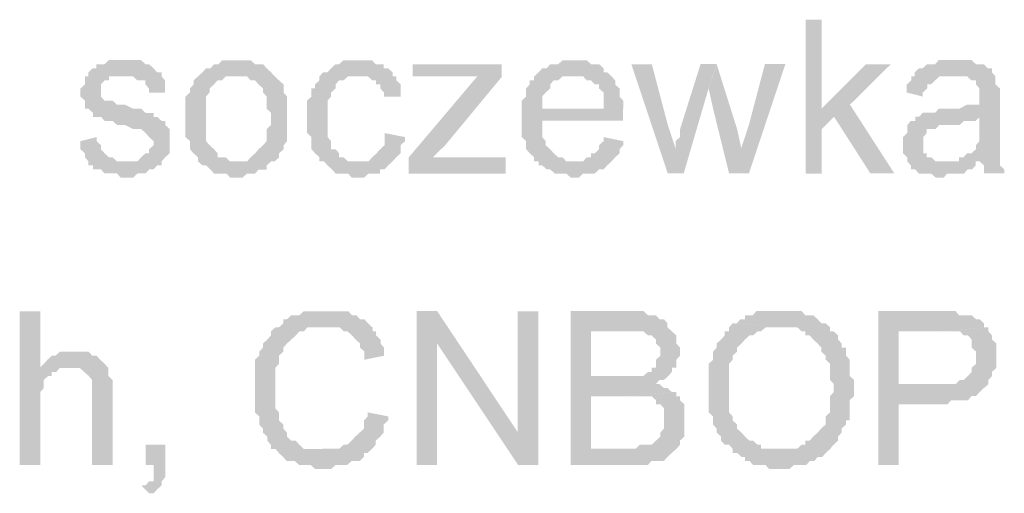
# Model space of a CAD drawing. Header units: millimetres. Extents: x -523 to 1404227, y -783705 to 1038705.
# Tile 166 of 256: x 405682 to 406710, y 235640 to 236135. Entities that reach past the tile are written whole.
import ezdxf

# ---------------------------------------------------------------- set-up
doc = ezdxf.new("R2010")
doc.units = ezdxf.units.MM
doc.linetypes.add('ACAD_ISO08W100', pattern=[36, 24, -3, 6, -3])
doc.layers.add('!!ELEKTRYKA', color=7, linetype='Continuous')

msp = doc.modelspace()

# ---------------------------------------------------------------- hatches: boundary and pattern name
at = {"layer": '!!ELEKTRYKA', "linetype": 'ACAD_ISO08W100'}
for points in [[(406519.59, 236135.46), (406502.9, 236135.46), (406502.9, 235974.55), (406519.59, 235974.55), (406519.59, 236021.17), (406532.56, 236033.87), (406519.59, 236042.31)], [(405787.04, 236093.15), (405787.04, 236093.15), (405778.66, 236093.15), (405774.93, 236093.15), (405770.27, 236088.87), (405770.27, 236088.87), (405766.55, 236088.87), (405761.89, 236088.87), (405761.89, 236084.68), (405758.16, 236084.68), (405753.51, 236080.39), (405753.51, 236076.2), (405791.7, 236076.2), (405791.7, 236076.2), (405795.42, 236076.2), (405800.08, 236076.2), (405804.74, 236071.91), (405808.47, 236071.91), (405813.12, 236071.91), (405813.12, 236067.72), (405816.85, 236063.44), (405816.85, 236059.25), (405833.62, 236059.25), (405833.62, 236063.44), (405833.62, 236067.72), (405833.62, 236071.91), (405829.89, 236076.2), (405829.89, 236080.39), (405829.89, 236080.39), (405825.23, 236080.39), (405821.51, 236084.68), (405816.85, 236088.87), (405813.12, 236088.87), (405813.12, 236088.87), (405808.47, 236093.15), (405804.74, 236093.15), (405800.08, 236093.15), (405795.42, 236093.15)], [(405909.94, 236093.05), (405901.56, 236093.05), (405897.84, 236093.05), (405893.19, 236093.05), (405889.46, 236088.86), (405884.81, 236088.86), (405884.81, 236088.86), (405881.09, 236084.67), (405876.43, 236084.67), (405872.71, 236080.39), (405872.71, 236080.39), (405868.05, 236076.2), (405909.94, 236076.2), (405909.94, 236076.2), (405914.6, 236076.2), (405919.25, 236076.2), (405922.97, 236071.92), (405927.63, 236071.92), (405931.35, 236067.73), (405931.35, 236067.73), (405936, 236063.45), (405936, 236059.26), (405939.73, 236054.98), (405939.73, 236050.79), (405939.73, 236046.51), (405939.73, 236042.32), (405944.38, 236038.04), (405944.38, 236033.85), (405944.38, 236033.85), (405944.38, 236025.38), (405939.73, 236021.1), (405939.73, 236016.91), (405939.73, 236012.63), (405939.73, 236008.44), (405936, 236004.16), (405936, 236004.16), (405931.35, 235999.97), (405931.35, 235999.97), (405927.63, 235995.69), (405922.97, 235991.5), (405922.97, 235991.5), (405919.25, 235987.22), (405914.6, 235987.22), (405909.94, 235987.22), (405868.05, 235987.22), (405872.71, 235983.03), (405876.43, 235983.03), (405881.09, 235978.75), (405881.09, 235978.75), (405884.81, 235974.56), (405889.46, 235974.56), (405893.19, 235974.56), (405897.84, 235974.56), (405901.56, 235970.37), (405909.94, 235970.37), (405909.94, 235970.37), (405914.6, 235970.37), (405919.25, 235974.56), (405922.97, 235974.56), (405927.63, 235974.56), (405931.35, 235978.75), (405936, 235978.75), (405939.73, 235978.75), (405939.73, 235983.03), (405944.38, 235987.22), (405948.1, 235987.22), (405952.76, 235991.5), (405952.76, 235995.69), (405957.41, 235999.97), (405957.41, 235999.97), (405957.41, 236004.16), (405961.14, 236008.44), (405961.14, 236008.44), (405961.14, 236012.63), (405961.14, 236016.91), (405961.14, 236025.38), (405961.14, 236029.57), (405961.14, 236033.85), (405961.14, 236038.04), (405961.14, 236042.32), (405961.14, 236046.51), (405961.14, 236050.79), (405961.14, 236054.98), (405957.41, 236059.26), (405957.41, 236063.45), (405957.41, 236067.73), (405952.76, 236071.92), (405948.1, 236076.2), (405948.1, 236076.2), (405944.38, 236080.39), (405939.73, 236084.67), (405939.73, 236084.67), (405936, 236088.86), (405931.35, 236088.86), (405927.63, 236088.86), (405922.97, 236093.05), (405919.25, 236093.05), (405914.6, 236093.05)], [(406036.79, 236093.08), (406033.07, 236093.08), (406028.42, 236093.08), (406024.7, 236093.08), (406020.05, 236093.08), (406015.4, 236088.9), (406011.68, 236088.9), (406007.03, 236084.62), (406007.03, 236084.62), (406003.31, 236080.44), (405998.66, 236080.44), (405994.93, 236076.16), (405994.93, 236071.97), (405990.28, 236067.69), (405990.28, 236063.51), (405986.56, 236063.51), (405986.56, 236059.23), (405986.56, 236055.04), (405981.91, 236050.76), (405981.91, 236046.58), (405981.91, 236042.3), (405981.91, 236038.12), (405981.91, 236033.84), (405981.91, 236025.37), (405981.91, 236021.19), (405981.91, 236016.91), (405986.56, 236012.72), (405986.56, 236008.44), (405986.56, 236004.26), (405986.56, 235999.98), (405990.28, 235995.8), (405990.28, 235995.8), (405994.93, 235991.52), (405994.93, 235987.33), (406033.07, 235987.33), (406033.07, 235987.33), (406028.42, 235987.33), (406024.7, 235987.33), (406020.05, 235991.52), (406015.4, 235991.52), (406015.4, 235995.8), (406011.68, 235999.98), (406011.68, 235999.98), (406007.03, 235999.98), (406007.03, 236004.26), (406007.03, 236008.44), (406003.31, 236012.72), (406003.31, 236016.91), (406003.31, 236021.19), (406003.31, 236025.37), (406003.31, 236033.84), (406003.31, 236033.84), (406003.31, 236038.12), (406003.31, 236042.3), (406003.31, 236046.58), (406003.31, 236050.76), (406007.03, 236055.04), (406007.03, 236059.23), (406011.68, 236063.51), (406011.68, 236067.69), (406011.68, 236067.69), (406015.4, 236071.97), (406020.05, 236071.97), (406024.7, 236076.16), (406028.42, 236076.16), (406033.07, 236076.16), (406036.79, 236076.16), (406071.2, 236076.16), (406071.2, 236080.44), (406066.55, 236084.62), (406061.9, 236084.62), (406061.9, 236088.9), (406058.18, 236088.9), (406053.53, 236088.9), (406049.81, 236093.08), (406045.16, 236093.08), (406041.44, 236093.08)], [(406185.26, 236088.83), (406092.32, 236088.83), (406092.32, 236076.19), (406138.79, 236076.19), (406143.44, 236076.19), (406147.16, 236076.19), (406151.8, 236076.19), (406155.52, 236076.19), (406160.17, 236076.19), (406185.26, 236076.19)], [(406262.01, 236093.07), (406257.37, 236093.07), (406252.72, 236093.07), (406249.01, 236093.07), (406244.36, 236088.89), (406240.65, 236088.89), (406236.01, 236088.89), (406232.29, 236084.62), (406227.65, 236084.62), (406223.93, 236080.44), (406219.29, 236076.16), (406262.01, 236076.16), (406262.01, 236076.16), (406265.72, 236076.16), (406270.37, 236076.16), (406274.08, 236071.89), (406278.72, 236071.89), (406282.44, 236067.71), (406287.08, 236067.71), (406287.08, 236063.44), (406287.08, 236063.44), (406291.73, 236059.26), (406291.73, 236054.99), (406291.73, 236050.81), (406291.73, 236042.27), (406227.65, 236042.27), (406312.16, 236042.27), (406312.16, 236046.54), (406312.16, 236050.81), (406308.44, 236054.99), (406308.44, 236059.26), (406308.44, 236063.44), (406303.8, 236067.71), (406303.8, 236071.89), (406300.08, 236076.16), (406300.08, 236076.16), (406295.44, 236080.44), (406291.73, 236080.44), (406291.73, 236084.62), (406287.08, 236088.89), (406282.44, 236088.89), (406278.72, 236088.89), (406274.08, 236093.07), (406270.37, 236093.07), (406265.72, 236093.07)], [(406342.07, 236088.87), (406320.73, 236088.87), (406358.78, 235974.54), (406367.13, 235999.97), (406358.78, 236025.4)], [(406409.71, 236088.93), (406393.01, 236088.93), (406371.67, 236021.2), (406371.67, 236016.93), (406371.67, 236012.67), (406367.03, 236008.49), (406367.03, 236004.22), (406367.03, 235999.96), (406367.03, 235999.96), (406358.68, 235974.63), (406375.38, 235974.63), (406401.36, 236063.51)], [(406409.81, 236088.87), (406401.46, 236063.46), (406406.1, 236042.31), (406422.8, 235974.6), (406435.78, 235999.92), (406431.15, 236021.16)], [(406481.52, 236088.94), (406460.19, 236088.94), (406443.5, 236025.41), (406435.15, 236000), (406422.17, 235974.59), (406443.5, 235974.59)], [(406591.75, 236088.88), (406565.8, 236088.88), (406519.46, 236042.35), (406532.44, 236033.91), (406570.44, 235974.6), (406595.46, 235974.6), (406549.12, 236046.61)], [(406659.37, 236093.15), (406654.73, 236093.15), (406651.03, 236093.15), (406646.4, 236093.15), (406641.77, 236093.15), (406638.06, 236088.89), (406633.43, 236088.89), (406629.73, 236088.89), (406625.1, 236084.72), (406621.39, 236084.72), (406616.76, 236080.46), (406616.76, 236076.2), (406654.73, 236076.2), (406659.37, 236076.2), (406663.07, 236076.2), (406667.7, 236076.2), (406671.41, 236076.2), (406676.04, 236071.94), (406680.67, 236071.94), (406680.67, 236067.77), (406680.67, 236067.77), (406684.37, 236063.51), (406684.37, 236059.25), (406684.37, 236055.08), (406684.37, 236055.08), (406684.37, 236046.56), (406680.67, 236046.56), (406676.04, 236046.56), (406676.04, 236046.56), (406671.41, 236046.56), (406663.07, 236042.3), (406659.37, 236042.3), (406654.73, 236042.3), (406651.03, 236042.3), (406641.77, 236042.3), (406638.06, 236038.13), (406633.43, 236038.13), (406633.43, 236038.13), (406629.73, 236038.13), (406625.1, 236038.13), (406621.39, 236033.87), (406684.37, 236033.87), (406684.37, 236025.44), (406684.37, 236021.18), (406684.37, 236016.92), (406684.37, 236012.75), (406684.37, 236008.49), (406680.67, 236004.23), (406680.67, 236004.23), (406680.67, 235999.97), (406676.04, 235995.81), (406671.41, 235995.81), (406667.7, 235991.54), (406663.07, 235991.54), (406663.07, 235987.28), (406684.37, 235987.28), (406684.37, 235987.28), (406689, 235983.12), (406689, 235978.86), (406689, 235974.59), (406710.31, 235974.59), (406710.31, 235974.59), (406710.31, 235978.86), (406705.68, 235983.12), (406705.68, 235987.28), (406705.68, 235991.54), (406705.68, 235991.54), (406705.68, 235995.81), (406705.68, 235999.97), (406705.68, 236004.23), (406705.68, 236008.49), (406705.68, 236016.92), (406705.68, 236021.18), (406705.68, 236050.82), (406705.68, 236050.82), (406705.68, 236055.08), (406705.68, 236059.25), (406705.68, 236063.51), (406701.05, 236067.77), (406701.05, 236067.77), (406701.05, 236071.94), (406701.05, 236076.2), (406697.34, 236080.46), (406697.34, 236084.72), (406692.71, 236084.72), (406689, 236088.89), (406684.37, 236088.89), (406680.67, 236088.89), (406676.04, 236093.15), (406671.41, 236093.15), (406667.7, 236093.15), (406663.07, 236093.15)], [(405753.61, 236076.13), (405749.88, 236076.13), (405749.88, 236071.93), (405749.88, 236067.74), (405745.23, 236063.46), (405745.23, 236059.26), (405745.23, 236054.98), (405749.88, 236050.79), (405749.88, 236046.5), (405749.88, 236042.31), (405753.61, 236042.31), (405758.27, 236038.02), (405758.27, 236033.83), (405761.99, 236033.83), (405761.99, 236033.83), (405766.65, 236033.83), (405770.38, 236029.64), (405775.04, 236029.64), (405778.76, 236029.64), (405783.42, 236025.36), (405787.15, 236025.36), (405791.8, 236025.36), (405800.19, 236021.16), (405804.85, 236021.16), (405808.57, 236021.16), (405813.23, 236016.88), (405813.23, 236016.88), (405816.96, 236012.69), (405816.96, 236012.69), (405821.61, 236008.4), (405821.61, 236004.21), (405816.96, 235999.92), (405816.96, 235995.73), (405813.23, 235995.73), (405808.57, 235991.54), (405808.57, 235991.54), (405804.85, 235987.25), (405800.19, 235987.25), (405791.8, 235987.25), (405753.61, 235987.25), (405753.61, 235983.06), (405758.27, 235983.06), (405758.27, 235978.78), (405761.99, 235978.78), (405766.65, 235978.78), (405770.38, 235974.59), (405775.04, 235974.59), (405778.76, 235974.59), (405783.42, 235974.59), (405787.15, 235970.3), (405791.8, 235970.3), (405796.46, 235970.3), (405800.19, 235970.3), (405804.85, 235974.59), (405808.57, 235974.59), (405813.23, 235974.59), (405816.96, 235978.78), (405821.61, 235978.78), (405825.34, 235983.06), (405830, 235983.06), (405830, 235987.25), (405833.72, 235991.54), (405833.72, 235991.54), (405838.38, 235995.73), (405838.38, 235999.92), (405838.38, 236004.21), (405838.38, 236008.4), (405838.38, 236008.4), (405838.38, 236012.69), (405838.38, 236016.88), (405838.38, 236021.16), (405833.72, 236025.36), (405833.72, 236029.64), (405830, 236029.64), (405825.34, 236033.83), (405821.61, 236033.83), (405821.61, 236038.02), (405816.96, 236038.02), (405813.23, 236038.02), (405808.57, 236042.31), (405804.85, 236042.31), (405800.19, 236042.31), (405791.8, 236046.5), (405791.8, 236046.5), (405787.15, 236046.5), (405783.42, 236046.5), (405778.76, 236050.79), (405775.04, 236050.79), (405775.04, 236050.79), (405770.38, 236050.79), (405766.65, 236054.98), (405766.65, 236059.26), (405766.65, 236063.46), (405766.65, 236063.46), (405766.65, 236067.74), (405770.38, 236071.93), (405775.04, 236071.93), (405775.04, 236076.13), (405778.76, 236076.13), (405783.42, 236076.13), (405791.8, 236076.13)], [(405867.98, 236076.15), (405867.98, 236076.15), (405863.32, 236071.96), (405863.32, 236067.77), (405859.6, 236063.49), (405859.6, 236059.3), (405854.94, 236055.02), (405854.94, 236050.83), (405854.94, 236046.55), (405854.94, 236042.36), (405854.94, 236038.08), (405854.94, 236033.89), (405854.94, 236033.89), (405854.94, 236025.42), (405854.94, 236021.14), (405854.94, 236016.95), (405854.94, 236012.67), (405859.6, 236008.48), (405859.6, 236004.19), (405859.6, 236000), (405863.32, 235995.72), (405863.32, 235995.72), (405867.98, 235991.53), (405867.98, 235987.25), (405909.87, 235987.25), (405906.14, 235987.25), (405901.49, 235987.25), (405896.83, 235991.53), (405893.11, 235991.53), (405888.46, 235991.53), (405888.46, 235995.72), (405884.73, 236000), (405884.73, 236000), (405880.08, 236004.19), (405880.08, 236004.19), (405876.35, 236008.48), (405876.35, 236012.67), (405876.35, 236016.95), (405876.35, 236021.14), (405876.35, 236025.42), (405876.35, 236033.89), (405876.35, 236033.89), (405876.35, 236038.08), (405876.35, 236042.36), (405876.35, 236046.55), (405876.35, 236050.83), (405876.35, 236055.02), (405880.08, 236059.3), (405880.08, 236063.49), (405884.73, 236067.77), (405884.73, 236067.77), (405888.46, 236071.96), (405893.11, 236071.96), (405896.83, 236076.15), (405901.49, 236076.15), (405906.14, 236076.15), (405909.87, 236076.15)], [(406070.59, 236076.22), (406037.12, 236076.22), (406037.12, 236076.22), (406041.77, 236076.22), (406045.49, 236076.22), (406050.13, 236071.95), (406053.85, 236071.95), (406053.85, 236067.76), (406058.5, 236067.76), (406058.5, 236063.48), (406062.22, 236059.21), (406062.22, 236055.02), (406079.89, 236055.02), (406079.89, 236059.21), (406079.89, 236063.48), (406079.89, 236067.76), (406075.24, 236071.95), (406075.24, 236076.22)], [(406185.77, 236076.16), (406159.75, 236076.16), (406088.18, 235991.48), (406088.18, 235974.57), (406113.28, 235991.48), (406126.29, 236004.22)], [(406219.18, 236076.21), (406219.18, 236076.21), (406219.18, 236071.94), (406214.54, 236071.94), (406214.54, 236067.76), (406210.82, 236063.49), (406210.82, 236059.31), (406210.82, 236055.04), (406206.18, 236050.76), (406206.18, 236046.58), (406206.18, 236042.31), (406206.18, 236038.13), (406206.18, 236029.68), (406206.18, 236025.41), (406206.18, 236021.14), (406206.18, 236016.96), (406206.18, 236012.69), (406210.82, 236008.51), (406210.82, 236004.23), (406210.82, 235999.96), (406214.54, 235995.78), (406214.54, 235995.78), (406219.18, 235991.51), (406219.18, 235987.33), (406260.98, 235987.33), (406260.98, 235987.33), (406257.26, 235987.33), (406252.62, 235987.33), (406248.9, 235991.51), (406244.26, 235991.51), (406239.61, 235995.78), (406235.9, 235999.96), (406235.9, 235999.96), (406235.9, 235999.96), (406231.26, 236004.23), (406231.26, 236008.51), (406227.54, 236012.69), (406227.54, 236016.96), (406227.54, 236021.14), (406227.54, 236029.68), (406312.06, 236029.68), (406312.06, 236029.68), (406312.06, 236033.86), (406312.06, 236038.13), (406312.06, 236042.31), (406227.54, 236042.31), (406227.54, 236042.31), (406227.54, 236050.76), (406227.54, 236055.04), (406231.26, 236059.31), (406231.26, 236059.31), (406235.9, 236063.49), (406235.9, 236067.76), (406239.61, 236071.94), (406244.26, 236071.94), (406248.9, 236076.21), (406252.62, 236076.21), (406257.26, 236076.21), (406260.98, 236076.21)], [(406616.82, 236076.23), (406613.11, 236076.23), (406613.11, 236071.97), (406608.48, 236067.71), (406608.48, 236063.54), (406608.48, 236059.28), (406625.15, 236055.02), (406625.15, 236059.28), (406629.78, 236063.54), (406629.78, 236067.71), (406633.49, 236067.71), (406638.12, 236071.97), (406638.12, 236071.97), (406642.75, 236076.23), (406646.46, 236076.23), (406651.09, 236076.23), (406654.79, 236076.23)], [(406621.01, 236033.86), (406617.31, 236033.86), (406617.31, 236029.6), (406612.68, 236029.6), (406608.97, 236025.34), (406608.97, 236021.17), (406608.97, 236016.91), (406604.34, 236012.65), (406604.34, 236008.48), (406604.34, 236004.22), (406604.34, 236004.22), (406604.34, 235999.96), (406604.34, 235995.79), (406608.97, 235991.53), (406608.97, 235987.27), (406612.68, 235983.01), (406612.68, 235983.01), (406612.68, 235978.84), (406617.31, 235978.84), (406621.01, 235974.58), (406625.64, 235974.58), (406629.35, 235974.58), (406633.98, 235974.58), (406638.61, 235970.32), (406642.32, 235970.32), (406646.95, 235970.32), (406650.65, 235974.58), (406655.29, 235974.58), (406658.99, 235974.58), (406663.62, 235974.58), (406668.25, 235974.58), (406671.96, 235978.84), (406676.59, 235978.84), (406680.3, 235983.01), (406680.3, 235987.27), (406646.95, 235987.27), (406646.95, 235987.27), (406642.32, 235987.27), (406638.61, 235987.27), (406633.98, 235991.53), (406629.35, 235991.53), (406629.35, 235995.79), (406625.64, 235995.79), (406625.64, 235999.96), (406625.64, 236004.22), (406625.64, 236008.48), (406625.64, 236012.65), (406629.35, 236016.91), (406629.35, 236016.91), (406629.35, 236021.17), (406633.98, 236021.17), (406638.61, 236021.17), (406642.32, 236025.34), (406646.95, 236025.34), (406650.65, 236025.34), (406655.29, 236025.34), (406658.99, 236025.34), (406663.62, 236025.34), (406668.25, 236029.6), (406671.96, 236029.6), (406676.59, 236029.6), (406680.3, 236029.6), (406684.93, 236033.86)], [(406062.92, 236016.87), (406062.92, 236012.69), (406062.92, 236008.41), (406062.92, 236004.22), (406058.27, 235999.94), (406058.27, 235999.94), (406054.55, 235995.76), (406049.9, 235991.48), (406049.9, 235991.48), (406046.18, 235987.3), (406041.53, 235987.3), (406033.16, 235987.3), (405995.02, 235987.3), (405999.67, 235987.3), (406003.39, 235983.02), (406008.04, 235978.83), (406008.04, 235978.83), (406011.76, 235974.55), (406016.41, 235974.55), (406020.13, 235974.55), (406024.78, 235974.55), (406028.51, 235970.37), (406037.81, 235970.37), (406041.53, 235970.37), (406046.18, 235974.55), (406049.9, 235974.55), (406054.55, 235974.55), (406058.27, 235974.55), (406058.27, 235978.83), (406062.92, 235978.83), (406066.64, 235983.02), (406066.64, 235983.02), (406071.29, 235987.3), (406075.01, 235991.48), (406075.01, 235991.48), (406079.66, 235995.76), (406079.66, 235999.94), (406079.66, 236004.22), (406084.31, 236008.41), (406084.31, 236012.69)], [(405761.99, 236012.69), (405745.23, 236008.4), (405745.23, 236008.4), (405745.23, 236004.21), (405745.23, 235999.92), (405749.88, 235995.73), (405749.88, 235991.54), (405753.61, 235987.25), (405791.8, 235987.25), (405791.8, 235987.25), (405787.15, 235987.25), (405783.42, 235987.25), (405778.76, 235991.54), (405775.04, 235991.54), (405770.38, 235995.73), (405770.38, 235995.73), (405766.65, 235999.92), (405766.65, 236004.21), (405761.99, 236008.4)], [(406291.73, 236012.64), (406291.73, 236008.47), (406287.08, 236004.19), (406287.08, 236000.01), (406282.44, 235995.74), (406278.72, 235995.74), (406278.72, 235991.47), (406274.08, 235991.47), (406270.37, 235987.29), (406265.72, 235987.29), (406262.01, 235987.29), (406219.29, 235987.29), (406223.93, 235987.29), (406223.93, 235983.02), (406227.65, 235983.02), (406232.29, 235978.84), (406236.01, 235978.84), (406240.65, 235974.57), (406244.36, 235974.57), (406249.01, 235974.57), (406252.72, 235974.57), (406257.37, 235970.3), (406262.01, 235970.3), (406265.72, 235970.3), (406270.37, 235974.57), (406274.08, 235974.57), (406278.72, 235974.57), (406282.44, 235974.57), (406287.08, 235978.84), (406291.73, 235978.84), (406295.44, 235983.02), (406295.44, 235983.02), (406300.08, 235987.29), (406303.8, 235991.47), (406303.8, 235991.47), (406308.44, 235995.74), (406308.44, 236000.01), (406312.16, 236004.19), (406312.16, 236008.47)], [(406189.49, 235991.48), (406139.3, 235991.48), (406134.65, 235991.48), (406130.94, 235991.48), (406126.29, 235991.48), (406121.64, 235991.48), (406117.92, 235991.48), (406113.28, 235991.48), (406088.18, 235974.57), (406189.49, 235974.57)], [(405703.18, 235830.59), (405681.74, 235830.59), (405681.74, 235669.73), (405703.18, 235669.73), (405703.18, 235733.29), (405703.18, 235737.48), (405703.18, 235741.68), (405703.18, 235745.96), (405706.9, 235750.16), (405706.9, 235754.45), (405706.9, 235758.64), (405711.56, 235762.93), (405715.29, 235762.93), (405715.29, 235767.12), (405719.95, 235767.12), (405723.68, 235771.31), (405728.34, 235771.31), (405733, 235771.31), (405703.18, 235771.31)], [(405999.04, 235830.58), (405999.04, 235830.58), (405995.32, 235830.58), (405990.67, 235830.58), (405986.95, 235830.58), (405982.3, 235830.58), (405978.57, 235830.58), (405973.92, 235826.39), (405970.2, 235826.39), (405965.55, 235826.39), (405960.9, 235822.11), (405960.9, 235822.11), (405957.17, 235822.11), (405957.17, 235817.93), (405952.52, 235813.65), (405948.8, 235813.65), (405944.15, 235809.46), (405944.15, 235805.18), (405940.43, 235800.99), (405935.77, 235796.71), (405935.77, 235792.52), (405935.77, 235792.52), (405932.05, 235788.24), (405932.05, 235788.24), (405932.05, 235784.06), (405927.4, 235779.78), (405927.4, 235775.59), (405927.4, 235771.31), (405927.4, 235767.12), (405927.4, 235758.66), (405927.4, 235754.38), (405927.4, 235750.19), (405927.4, 235745.91), (405927.4, 235741.72), (405927.4, 235737.44), (405927.4, 235733.26), (405927.4, 235728.98), (405927.4, 235724.79), (405932.05, 235720.51), (405932.05, 235716.32), (405932.05, 235712.04), (405935.77, 235707.85), (405935.77, 235707.85), (405935.77, 235703.57), (405940.43, 235699.39), (405940.43, 235695.11), (405944.15, 235690.92), (405944.15, 235686.64), (405948.8, 235686.64), (405952.52, 235682.45), (405999.04, 235686.64), (405999.04, 235686.64), (405990.67, 235686.64), (405986.95, 235686.64), (405982.3, 235686.64), (405978.57, 235686.64), (405973.92, 235690.92), (405973.92, 235690.92), (405970.2, 235695.11), (405965.55, 235695.11), (405960.9, 235699.39), (405960.9, 235703.57), (405957.17, 235707.85), (405957.17, 235712.04), (405952.52, 235716.32), (405952.52, 235716.32), (405952.52, 235720.51), (405952.52, 235724.79), (405948.8, 235728.98), (405948.8, 235733.26), (405948.8, 235737.44), (405948.8, 235741.72), (405948.8, 235745.91), (405948.8, 235750.19), (405948.8, 235750.19), (405948.8, 235754.38), (405948.8, 235758.66), (405948.8, 235762.84), (405948.8, 235767.12), (405948.8, 235771.31), (405952.52, 235775.59), (405952.52, 235779.78), (405952.52, 235784.06), (405957.17, 235788.24), (405957.17, 235792.52), (405960.9, 235796.71), (405965.55, 235800.99), (405965.55, 235800.99), (405970.2, 235805.18), (405970.2, 235805.18), (405973.92, 235809.46), (405978.57, 235809.46), (405982.3, 235813.65), (405986.95, 235813.65), (405990.67, 235813.65), (405995.32, 235813.65), (405999.04, 235813.65), (406050.22, 235813.65), (406045.57, 235817.93), (406041.84, 235822.11), (406037.19, 235822.11), (406037.19, 235822.11), (406033.47, 235826.39), (406028.82, 235826.39), (406025.1, 235830.58), (406020.44, 235830.58), (406016.72, 235830.58), (406012.07, 235830.58), (406007.42, 235830.58)], [(406117.84, 235830.68), (406096.46, 235830.68), (406096.46, 235669.8), (406117.84, 235669.8), (406117.84, 235796.75)], [(406223.4, 235830.61), (406202.04, 235830.61), (406202.04, 235703.65), (406202.04, 235669.75), (406223.4, 235669.75)], [(406316.66, 235830.66), (406257.24, 235830.66), (406257.24, 235669.77), (406316.66, 235669.77), (406320.38, 235669.77), (406325.02, 235669.77), (406333.37, 235669.77), (406338.02, 235669.77), (406338.02, 235669.77), (406341.73, 235674.04), (406346.37, 235674.04), (406350.09, 235674.04), (406354.73, 235674.04), (406358.44, 235678.21), (406363.08, 235682.48), (406363.08, 235682.48), (406363.08, 235682.48), (406367.73, 235686.66), (406278.6, 235686.66), (406278.6, 235741.72), (406316.66, 235741.72), (406367.73, 235745.99), (406363.08, 235745.99), (406358.44, 235750.17), (406354.73, 235750.17), (406350.09, 235754.44), (406346.37, 235754.44), (406346.37, 235754.44), (406350.09, 235758.71), (406354.73, 235758.71), (406278.6, 235762.89), (406278.6, 235809.49), (406308.31, 235809.49), (406363.08, 235809.49), (406358.44, 235813.67), (406358.44, 235817.94), (406354.73, 235822.21), (406350.09, 235822.21), (406346.37, 235826.39), (406341.73, 235826.39), (406341.73, 235826.39), (406338.02, 235826.39), (406333.37, 235830.66), (406325.02, 235830.66), (406320.38, 235830.66)], [(406477.31, 235830.7), (406477.31, 235830.7), (406468.97, 235830.7), (406464.33, 235830.7), (406460.62, 235830.7), (406455.98, 235830.7), (406451.35, 235830.7), (406447.64, 235826.43), (406443, 235826.43), (406439.29, 235826.43), (406439.29, 235822.17), (406434.65, 235822.17), (406430.94, 235817.99), (406426.31, 235817.99), (406477.31, 235813.73), (406481.02, 235813.73), (406485.66, 235813.73), (406489.37, 235813.73), (406494, 235813.73), (406498.64, 235809.46), (406502.35, 235809.46), (406502.35, 235805.29), (406506.99, 235805.29), (406510.7, 235801.02), (406515.33, 235796.76), (406515.33, 235796.76), (406519.04, 235792.58), (406519.04, 235788.32), (406523.68, 235784.14), (406523.68, 235779.88), (406528.32, 235775.61), (406528.32, 235771.44), (406528.32, 235767.17), (406528.32, 235762.91), (406528.32, 235758.73), (406532.03, 235754.47), (406532.03, 235750.2), (406532.03, 235746.03), (406528.32, 235741.76), (406528.32, 235737.5), (406528.32, 235733.32), (406528.32, 235729.06), (406528.32, 235724.79), (406523.68, 235720.62), (406523.68, 235716.35), (406523.68, 235712.09), (406519.04, 235707.91), (406515.33, 235703.65), (406515.33, 235703.65), (406515.33, 235703.65), (406510.7, 235699.47), (406506.99, 235695.21), (406502.35, 235695.21), (406502.35, 235690.94), (406498.64, 235690.94), (406494, 235686.77), (406489.37, 235686.77), (406485.66, 235686.77), (406481.02, 235686.77), (406477.31, 235686.77), (406528.32, 235686.77), (406528.32, 235686.77), (406532.03, 235690.94), (406536.66, 235695.21), (406536.66, 235699.47), (406540.37, 235703.65), (406540.37, 235707.91), (406540.37, 235707.91), (406545.01, 235712.09), (406545.01, 235716.35), (406548.72, 235716.35), (406548.72, 235720.62), (406548.72, 235724.79), (406548.72, 235729.06), (406548.72, 235737.5), (406553.36, 235741.76), (406553.36, 235746.03), (406553.36, 235750.2), (406553.36, 235754.47), (406553.36, 235758.73), (406548.72, 235762.91), (406548.72, 235767.17), (406548.72, 235771.44), (406548.72, 235775.61), (406548.72, 235779.88), (406545.01, 235784.14), (406545.01, 235788.32), (406545.01, 235792.58), (406540.37, 235792.58), (406540.37, 235796.76), (406536.66, 235801.02), (406536.66, 235805.29), (406532.03, 235809.46), (406528.32, 235809.46), (406528.32, 235813.73), (406523.68, 235817.99), (406519.04, 235817.99), (406515.33, 235822.17), (406515.33, 235822.17), (406510.7, 235826.43), (406506.99, 235826.43), (406502.35, 235826.43), (406498.64, 235830.7), (406494, 235830.7), (406489.37, 235830.7), (406485.66, 235830.7), (406481.02, 235830.7)], [(406638.1, 235830.64), (406578.81, 235830.64), (406578.81, 235669.81), (406600.12, 235669.81), (406600.12, 235733.27), (406642.73, 235733.27), (406646.44, 235733.27), (406651.07, 235733.27), (406654.78, 235737.53), (406659.41, 235737.53), (406663.11, 235737.53), (406667.75, 235737.53), (406672.38, 235737.53), (406676.08, 235741.79), (406680.72, 235741.79), (406684.42, 235745.96), (406684.42, 235745.96), (406689.05, 235750.23), (406689.05, 235750.23), (406600.12, 235754.49), (406600.12, 235809.52), (406642.73, 235809.52), (406692.76, 235813.69), (406689.05, 235813.69), (406689.05, 235817.95), (406684.42, 235822.21), (406680.72, 235822.21), (406676.08, 235826.38), (406672.38, 235826.38), (406667.75, 235826.38), (406663.11, 235826.38), (406663.11, 235826.38), (406659.41, 235830.64), (406654.78, 235830.64), (406651.07, 235830.64), (406646.44, 235830.64)], [(406050.31, 235813.7), (405999.16, 235813.7), (406003.81, 235813.7), (406007.53, 235813.7), (406012.18, 235813.7), (406015.9, 235813.7), (406020.55, 235809.42), (406024.27, 235809.42), (406028.92, 235805.24), (406028.92, 235805.24), (406032.64, 235800.96), (406037.29, 235796.77), (406037.29, 235792.5), (406041.94, 235788.31), (406041.94, 235784.03), (406041.94, 235779.85), (406062.4, 235784.03), (406062.4, 235788.31), (406062.4, 235792.5), (406058.68, 235796.77), (406058.68, 235800.96), (406054.03, 235805.24), (406054.03, 235809.42), (406050.31, 235809.42)], [(406363.11, 235809.46), (406308.34, 235809.46), (406312.05, 235809.46), (406316.69, 235809.46), (406325.05, 235809.46), (406329.69, 235809.46), (406329.69, 235809.46), (406333.4, 235809.46), (406333.4, 235809.46), (406338.05, 235805.19), (406341.76, 235805.19), (406346.4, 235801.01), (406346.4, 235801.01), (406346.4, 235796.74), (406351.04, 235792.56), (406351.04, 235788.29), (406351.04, 235784.02), (406346.4, 235779.85), (406346.4, 235775.58), (406346.4, 235771.4), (406341.76, 235771.4), (406341.76, 235767.13), (406338.05, 235767.13), (406333.4, 235762.86), (406329.69, 235762.86), (406329.69, 235762.86), (406325.05, 235762.86), (406316.69, 235762.86), (406312.05, 235762.86), (406278.63, 235762.86), (406354.75, 235758.68), (406359.4, 235762.86), (406363.11, 235767.13), (406363.11, 235771.4), (406367.75, 235771.4), (406367.75, 235775.58), (406367.75, 235779.85), (406371.46, 235784.02), (406371.46, 235788.29), (406371.46, 235788.29), (406371.46, 235792.56), (406367.75, 235796.74), (406367.75, 235801.01), (406367.75, 235805.19)], [(406426.51, 235817.94), (406422.8, 235813.67), (406422.8, 235809.5), (406418.16, 235809.5), (406418.16, 235805.23), (406414.45, 235800.96), (406414.45, 235800.96), (406409.81, 235796.79), (406409.81, 235792.52), (406406.1, 235788.26), (406406.1, 235784.08), (406406.1, 235779.82), (406401.46, 235775.55), (406401.46, 235771.37), (406401.46, 235767.11), (406401.46, 235762.84), (406401.46, 235758.67), (406401.46, 235754.4), (406401.46, 235745.96), (406401.46, 235745.96), (406401.46, 235741.69), (406401.46, 235737.52), (406401.46, 235733.25), (406401.46, 235728.99), (406401.46, 235724.81), (406406.1, 235720.55), (406406.1, 235716.28), (406406.1, 235712.1), (406409.81, 235707.84), (406409.81, 235707.84), (406409.81, 235703.66), (406414.45, 235699.4), (406414.45, 235695.13), (406418.16, 235690.96), (406422.8, 235690.96), (406426.51, 235686.69), (406426.51, 235682.42), (406431.15, 235682.42), (406435.78, 235678.25), (406439.49, 235678.25), (406439.49, 235673.98), (406444.13, 235673.98), (406447.84, 235669.72), (406452.48, 235669.72), (406456.19, 235669.72), (406460.83, 235669.72), (406464.54, 235665.54), (406473.81, 235665.54), (406477.52, 235665.54), (406477.52, 235665.54), (406482.16, 235665.54), (406485.87, 235665.54), (406490.51, 235669.72), (406494.22, 235669.72), (406498.86, 235669.72), (406503.49, 235669.72), (406507.2, 235673.98), (406511.84, 235673.98), (406515.55, 235678.25), (406515.55, 235678.25), (406520.19, 235678.25), (406523.9, 235682.42), (406528.54, 235686.69), (406477.52, 235686.69), (406477.52, 235686.69), (406469.17, 235686.69), (406464.54, 235686.69), (406460.83, 235686.69), (406456.19, 235686.69), (406456.19, 235690.96), (406452.48, 235690.96), (406447.84, 235695.13), (406444.13, 235695.13), (406439.49, 235699.4), (406435.78, 235703.66), (406435.78, 235703.66), (406435.78, 235703.66), (406431.15, 235707.84), (406431.15, 235712.1), (406426.51, 235716.28), (406426.51, 235720.55), (406422.8, 235724.81), (406422.8, 235728.99), (406422.8, 235733.25), (406422.8, 235737.52), (406422.8, 235741.69), (406422.8, 235745.96), (406422.8, 235750.23), (406422.8, 235758.67), (406422.8, 235762.84), (406422.8, 235767.11), (406422.8, 235771.37), (406422.8, 235775.55), (406426.51, 235779.82), (406426.51, 235784.08), (406431.15, 235788.26), (406431.15, 235792.52), (406431.15, 235792.52), (406435.78, 235796.79), (406439.49, 235800.96), (406439.49, 235800.96), (406444.13, 235805.23), (406447.84, 235805.23), (406452.48, 235809.5), (406456.19, 235809.5), (406460.83, 235813.67), (406464.54, 235813.67), (406469.17, 235813.67), (406473.81, 235813.67), (406477.52, 235813.67)], [(406693.76, 235813.74), (406642.81, 235809.48), (406642.81, 235809.48), (406651.15, 235809.48), (406654.85, 235809.48), (406659.48, 235809.48), (406659.48, 235809.48), (406664.11, 235809.48), (406667.82, 235805.22), (406672.45, 235805.22), (406676.16, 235801.05), (406676.16, 235801.05), (406676.16, 235796.79), (406676.16, 235792.53), (406680.79, 235788.26), (406680.79, 235784.1), (406680.79, 235779.83), (406680.79, 235775.57), (406676.16, 235771.4), (406676.16, 235767.14), (406672.45, 235762.88), (406672.45, 235762.88), (406667.82, 235758.71), (406664.11, 235758.71), (406659.48, 235754.45), (406654.85, 235754.45), (406651.15, 235754.45), (406646.51, 235754.45), (406642.81, 235754.45), (406600.2, 235754.45), (406689.13, 235750.19), (406693.76, 235754.45), (406693.76, 235758.71), (406697.46, 235762.88), (406697.46, 235767.14), (406702.09, 235771.4), (406702.09, 235775.57), (406702.09, 235779.83), (406702.09, 235784.1), (406702.09, 235784.1), (406702.09, 235788.26), (406702.09, 235792.53), (406702.09, 235796.79), (406697.46, 235801.05), (406697.46, 235805.22), (406693.76, 235809.48)], [(405735.99, 235788.31), (405735.99, 235788.31), (405732.26, 235788.31), (405727.6, 235788.31), (405723.87, 235788.31), (405719.22, 235784.12), (405715.49, 235784.12), (405710.83, 235779.83), (405710.83, 235779.83), (405707.1, 235775.64), (405702.44, 235771.35), (405732.26, 235771.35), (405735.99, 235771.35), (405740.65, 235771.35), (405744.37, 235771.35), (405749.03, 235767.16), (405753.69, 235762.97), (405753.69, 235762.97), (405753.69, 235762.97), (405757.42, 235758.68), (405757.42, 235754.49), (405757.42, 235750.2), (405757.42, 235741.72), (405757.42, 235669.78), (405778.85, 235669.78), (405778.85, 235741.72), (405778.85, 235750.2), (405778.85, 235754.49), (405778.85, 235758.68), (405774.19, 235762.97), (405774.19, 235767.16), (405774.19, 235767.16), (405774.19, 235771.35), (405770.47, 235775.64), (405765.81, 235779.83), (405765.81, 235779.83), (405762.08, 235784.12), (405757.42, 235784.12), (405757.42, 235784.12), (405753.69, 235788.31), (405749.03, 235788.31), (405740.65, 235788.31)], [(406367.75, 235745.96), (406316.69, 235741.69), (406316.69, 235741.69), (406321.34, 235741.69), (406325.05, 235741.69), (406329.69, 235741.69), (406333.4, 235741.69), (406338.05, 235741.69), (406341.76, 235741.69), (406346.4, 235737.52), (406346.4, 235733.25), (406351.04, 235733.25), (406354.75, 235729.07), (406354.75, 235724.8), (406354.75, 235720.53), (406354.75, 235716.35), (406354.75, 235716.35), (406354.75, 235712.08), (406354.75, 235707.9), (406351.04, 235703.63), (406351.04, 235699.36), (406346.4, 235695.19), (406346.4, 235695.19), (406341.76, 235690.92), (406338.05, 235690.92), (406333.4, 235690.92), (406333.4, 235690.92), (406329.69, 235690.92), (406325.05, 235686.65), (406316.69, 235686.65), (406278.63, 235686.65), (406367.75, 235686.65), (406371.46, 235690.92), (406371.46, 235695.19), (406376.11, 235699.36), (406376.11, 235703.63), (406376.11, 235707.9), (406376.11, 235712.08), (406376.11, 235716.35), (406376.11, 235720.53), (406376.11, 235724.8), (406376.11, 235729.07), (406376.11, 235733.25), (406371.46, 235737.52), (406371.46, 235741.69), (406367.75, 235741.69)], [(406045.27, 235724.78), (406045.27, 235724.78), (406045.27, 235720.59), (406041.55, 235716.31), (406041.55, 235712.13), (406041.55, 235707.85), (406036.9, 235703.66), (406032.25, 235699.38), (406032.25, 235699.38), (406028.52, 235695.2), (406028.52, 235695.2), (406023.87, 235690.92), (406020.15, 235690.92), (406015.5, 235686.73), (406011.78, 235686.73), (406007.13, 235686.73), (406003.41, 235686.73), (405998.76, 235686.73), (405952.24, 235682.45), (405956.89, 235678.26), (405956.89, 235678.26), (405960.61, 235673.99), (405965.26, 235673.99), (405968.99, 235673.99), (405973.64, 235669.8), (405977.36, 235669.8), (405982.01, 235669.8), (405985.73, 235669.8), (405990.38, 235665.52), (405995.03, 235665.52), (405998.76, 235665.52), (406003.41, 235665.52), (406007.13, 235665.52), (406011.78, 235669.8), (406015.5, 235669.8), (406020.15, 235669.8), (406023.87, 235669.8), (406028.52, 235673.99), (406032.25, 235673.99), (406036.9, 235673.99), (406041.55, 235678.26), (406041.55, 235682.45), (406045.27, 235682.45), (406049.92, 235686.73), (406049.92, 235686.73), (406053.64, 235690.92), (406053.64, 235695.2), (406058.29, 235699.38), (406062.02, 235703.66), (406062.02, 235707.85), (406062.02, 235712.13), (406066.67, 235716.31), (406066.67, 235720.59)], [(405833.85, 235690.96), (405813.37, 235690.96), (405813.37, 235669.73), (405821.75, 235669.73), (405821.75, 235665.54), (405821.75, 235661.25), (405821.75, 235657.06), (405821.75, 235652.78), (405817.09, 235652.78), (405813.37, 235648.59), (405808.71, 235648.59), (405817.09, 235640.12), (405817.09, 235640.12), (405821.75, 235640.12), (405825.47, 235644.4), (405825.47, 235644.4), (405830.13, 235648.59), (405830.13, 235652.78), (405833.85, 235657.06), (405833.85, 235661.25), (405833.85, 235665.54), (405833.85, 235669.73)]]:
    msp.add_hatch(color=7, dxfattribs=at).paths.add_polyline_path(points)

# ---------------------------------------------------------------- linework, layer by layer
at = {"layer": '!!ELEKTRYKA', "color": 7, "linetype": 'ACAD_ISO08W100', "lineweight": -3}
msp.add_solid([(406117.85, 235830.64), (406117.85, 235796.72), (406202.42, 235703.61), (406202.42, 235669.78)], dxfattribs=at)

doc.saveas('drawing.dxf')
